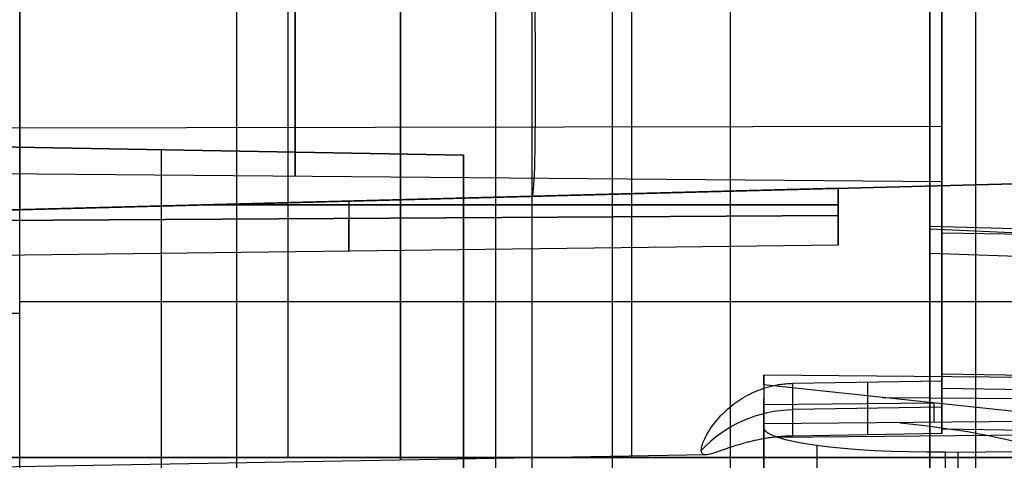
# Model space of a CAD drawing. Extents: x -9 to 8, y 1 to 147.
# Tile 145 of 181: x -5.47 to -0.09, y 136.96 to 139.36. Entities that reach past the tile are written whole.
import ezdxf

# ---------------------------------------------------------------- set-up
doc = ezdxf.new("R2010")
doc.units = 0
doc.layers.add('DEFAULT', color=7, linetype='CONTINUOUS')

msp = doc.modelspace()

# ---------------------------------------------------------------- linework, layer by layer
at = {"layer": 'DEFAULT', "color": 254}
for p, q in [((-0.25, 146.5647, -6.7111), (-0.25, 136.9726, -5.3813)), ((-4.002, 136.9726, -7.2472), (-4.002, 146.4685, -8.5637)), ((-2.8699, 146.4982, -8.7917), (-2.8699, 136.636, -7.4244)), ((-0.2496, 145.6579, -6.2764), (-0.2496, 112.6404, -1.6989)), ((-2.1273, 144.7269, -8.3827), (-2.1273, 136.9726, -7.3076)), ((-0.25, 144.7156, -8.4416), (-0.25, 136.9726, -7.3681)), ((-2.6718, 144.0025, -9.5441), (-2.6718, 136.7497, -8.5386)), ((-3.3894, 141.278, -10.1795), (-3.3894, 138.7745, -9.7869)), ((-0.4343, 141.2572, -10.2284), (-0.4343, 138.7793, -9.8399)), ((-0.4993, 138.2348, -100.8927), (-0.4993, 140.9557, -100.8927)), ((-2.2336, 140.9106, -48.8472), (-2.2336, 138.4097, -48.8472)), ((-2.2336, 140.9106, -46.0892), (-2.2336, 138.4097, -46.0892)), ((-2.2336, 140.9106, -52.8472), (-2.2336, 138.4097, -52.8472)), ((-2.2336, 140.9106, -50.0892), (-2.2336, 138.4097, -50.0892)), ((-2.2336, 140.9106, -56.8472), (-2.2336, 138.4097, -56.8472)), ((-2.2336, 140.9106, -54.0892), (-2.2336, 138.4097, -54.0892)), ((-2.2336, 140.9106, -60.8472), (-2.2336, 138.4097, -60.8472)), ((-2.2336, 140.9106, -58.0892), (-2.2336, 138.4097, -58.0892)), ((-2.2336, 140.9106, -64.8472), (-2.2336, 138.4097, -64.8472)), ((-2.2336, 140.9106, -62.0892), (-2.2336, 138.4097, -62.0892)), ((-2.2336, 140.9106, -68.8472), (-2.2336, 138.4097, -68.8472)), ((-2.2336, 140.9106, -66.0892), (-2.2336, 138.4097, -66.0892)), ((-2.2336, 140.9106, -72.8472), (-2.2336, 138.4097, -72.8472)), ((-2.2336, 140.9106, -70.0892), (-2.2336, 138.4097, -70.0892)), ((-2.2336, 140.9106, -76.8472), (-2.2336, 138.4097, -76.8472)), ((-2.2336, 140.9106, -74.0892), (-2.2336, 138.4097, -74.0892)), ((-2.2336, 140.9106, -80.8472), (-2.2336, 138.4097, -80.8472)), ((-2.2336, 140.9106, -78.0892), (-2.2336, 138.4097, -78.0892)), ((-2.2336, 140.9106, -84.8472), (-2.2336, 138.4097, -84.8472)), ((-2.2336, 140.9106, -82.0892), (-2.2336, 138.4097, -82.0892)), ((-2.2336, 140.9106, -88.8472), (-2.2336, 138.4097, -88.8472)), ((-2.2336, 140.9106, -86.0892), (-2.2336, 138.4097, -86.0892)), ((-2.2336, 140.9106, -92.8472), (-2.2336, 138.4097, -92.8472)), ((-2.2336, 140.9106, -90.0892), (-2.2336, 138.4097, -90.0892)), ((-2.2336, 140.9106, -96.8472), (-2.2336, 138.4097, -96.8472)), ((-2.2336, 140.9106, -94.0892), (-2.2336, 138.4097, -94.0892)), ((-2.2336, 140.9106, -98.0892), (-2.2336, 138.4097, -98.0892)), ((-2.2336, 140.9104, -100.8472), (-2.2336, 134.7018, -100.8472)), ((-5.4679, 138.3251, -48.7625), (-5.4679, 140.8259, -48.7625)), ((-5.4679, 140.8259, -46.1739), (-5.4679, 138.3251, -46.1739)), ((-5.4679, 138.3251, -52.7625), (-5.4679, 140.8259, -52.7625)), ((-5.4679, 140.8259, -50.1739), (-5.4679, 138.3251, -50.1739)), ((-5.4679, 138.3251, -56.7625), (-5.4679, 140.8259, -56.7625)), ((-5.4679, 140.8259, -54.1739), (-5.4679, 138.3251, -54.1739)), ((-5.4679, 140.8259, -58.1739), (-5.4679, 138.3251, -58.1739)), ((-5.4679, 138.3251, -64.7625), (-5.4679, 140.8259, -64.7625)), ((-5.4679, 140.8259, -62.1739), (-5.4679, 138.3251, -62.1739)), ((-5.4679, 138.3251, -68.7625), (-5.4679, 140.8259, -68.7625)), ((-5.4679, 140.8259, -66.1739), (-5.4679, 138.3251, -66.1739)), ((-5.4679, 138.3251, -72.7625), (-5.4679, 140.8259, -72.7625)), ((-5.4679, 140.8259, -70.1739), (-5.4679, 138.3251, -70.1739)), ((-5.4679, 140.8259, -74.1739), (-5.4679, 138.3251, -74.1739)), ((-5.4679, 138.3251, -80.7625), (-5.4679, 140.8259, -80.7625)), ((-5.4679, 140.8259, -78.1739), (-5.4679, 138.3251, -78.1739)), ((-5.4679, 138.3251, -84.7625), (-5.4679, 140.8259, -84.7625)), ((-5.4679, 140.8259, -82.1739), (-5.4679, 138.3251, -82.1739)), ((-5.4679, 140.8259, -86.1739), (-5.4679, 138.3251, -86.1739)), ((-5.4679, 138.3251, -92.7625), (-5.4679, 140.8259, -92.7625)), ((-5.4679, 140.8259, -90.1739), (-5.4679, 138.3251, -90.1739)), ((-5.4679, 138.3251, -96.7625), (-5.4679, 140.8259, -96.7625)), ((-5.4679, 140.8259, -98.1739), (-5.4679, 138.3251, -98.1739)), ((-5.4679, 134.6929, -100.7625), (-5.4679, 140.8259, -100.7625)), ((-5.4679, 140.8259, -88.7625), (-5.4679, 138.3251, -88.7625)), ((-5.4679, 140.8259, -76.7625), (-5.4679, 138.3251, -76.7625)), ((-5.4679, 140.8259, -60.7625), (-5.4679, 138.3251, -60.7625)), ((-5.4679, 138.3251, -94.1739), (-5.4679, 140.8259, -94.1739)), ((-0.4993, 139.7683, -102.3288), (-0.4993, 116.8919, -107.1913)), ((-4.2831, 115.7542, -107.3319), (-4.2831, 139.6692, -102.2486)), ((-0.4343, 138.7793, -9.8399), (-6.3443, 138.7698, -9.734)), ((-6.3443, 138.6807, -21.1077), (-3.0443, 138.6231, -21.1653)), ((-3.0443, 138.6231, -22.2501), (-6.3443, 138.6807, -22.3077)), ((-6.3443, 138.6807, -21.7077), (-3.0443, 138.6231, -21.7077)), ((-4.6943, 138.6519, -21.1365), (-4.6943, 138.6519, -22.2789)), ((-4.6943, 132.7095, -21.1365), (-4.6943, 138.6519, -21.1365)), ((-4.6943, 132.7095, -22.2789), (-4.6943, 138.6519, -22.2789)), ((-3.0443, 138.6231, -21.1653), (-3.0443, 138.6231, -22.2501)), ((-3.0443, 134.9383, -21.1653), (-3.0443, 138.6231, -21.1653)), ((-3.0443, 138.6231, -22.2501), (-3.0443, 134.9383, -22.2501)), ((-3.0443, 134.9383, -21.7077), (-3.0443, 138.6231, -21.7077)), ((-7.4943, 138.5401, -12.3369), (-0.4343, 138.4785, -12.3369)), ((-6.3443, 138.3021, -43.2299), (1.0007, 138.4944, -43.3289)), ((-6.3443, 138.3021, -97.4682), (1.0007, 138.4944, -97.4682)), ((-6.3443, 138.3021, -93.4682), (1.0007, 138.4944, -93.4682)), ((-6.3443, 138.3021, -89.4682), (1.0007, 138.4944, -89.4682)), ((-6.3443, 138.3021, -85.4682), (1.0007, 138.4944, -85.4682)), ((-6.3443, 138.3021, -73.4682), (1.0007, 138.4944, -73.4682)), ((-6.3443, 138.3021, -69.4682), (1.0007, 138.4944, -69.4682)), ((-6.3443, 138.3021, -65.4682), (1.0007, 138.4944, -65.4682)), ((-6.3443, 138.3021, -61.4682), (1.0007, 138.4944, -61.4682)), ((-6.3443, 138.3021, -57.4682), (1.0007, 138.4944, -57.4682)), ((-6.3443, 138.3021, -53.4682), (1.0007, 138.4944, -53.4682)), ((-6.3443, 138.3021, -49.4682), (1.0007, 138.4944, -49.4682)), ((-6.3443, 138.3021, -45.1517), (1.0007, 138.4944, -45.1517)), ((1.0007, 138.4944, -78.0045), (-5.4679, 138.3251, -78.1739)), ((-5.4679, 138.3251, -76.7625), (1.0007, 138.4944, -76.9319)), ((1.0007, 138.4944, -98.0045), (-5.4679, 138.3251, -98.1739)), ((-5.4679, 138.3251, -96.7625), (1.0007, 138.4944, -96.9319)), ((-5.4679, 138.3251, -92.7625), (1.0007, 138.4944, -92.9319)), ((1.0007, 138.4944, -94.0045), (-5.4679, 138.3251, -94.1739)), ((-5.4679, 138.3251, -88.7625), (1.0007, 138.4944, -88.9319)), ((1.0007, 138.4944, -90.0045), (-5.4679, 138.3251, -90.1739)), ((-5.4679, 138.3251, -84.7625), (1.0007, 138.4944, -84.9319)), ((1.0007, 138.4944, -86.0045), (-5.4679, 138.3251, -86.1739)), ((-5.4679, 138.3251, -80.7625), (1.0007, 138.4944, -80.9319)), ((1.0007, 138.4944, -82.0045), (-5.4679, 138.3251, -82.1739)), ((-5.4679, 138.3251, -72.7625), (1.0007, 138.4944, -72.9319)), ((1.0007, 138.4944, -74.0045), (-5.4679, 138.3251, -74.1739)), ((-5.4679, 138.3251, -68.7625), (1.0007, 138.4944, -68.9319)), ((1.0007, 138.4944, -70.0045), (-5.4679, 138.3251, -70.1739)), ((-5.4679, 138.3251, -64.7625), (1.0007, 138.4944, -64.9319)), ((1.0007, 138.4944, -66.0045), (-5.4679, 138.3251, -66.1739)), ((-5.4679, 138.3251, -60.7625), (1.0007, 138.4944, -60.9319)), ((1.0007, 138.4944, -62.0045), (-5.4679, 138.3251, -62.1739)), ((-5.4679, 138.3251, -56.7625), (1.0007, 138.4944, -56.9319)), ((1.0007, 138.4944, -58.0045), (-5.4679, 138.3251, -58.1739)), ((-5.4679, 138.3251, -52.7625), (1.0007, 138.4944, -52.9319)), ((1.0007, 138.4944, -54.0045), (-5.4679, 138.3251, -54.1739)), ((-5.4679, 138.3251, -48.7625), (1.0007, 138.4944, -48.9319)), ((1.0007, 138.4944, -50.0045), (-5.4679, 138.3251, -50.1739)), ((1.0007, 138.4944, -46.0045), (-5.4679, 138.3251, -46.1739)), ((-3.0443, 138.3885, -77.4682), (1.0007, 138.4944, -77.4682)), ((-0.9993, 138.4421, -81.4682), (1.0007, 138.4944, -81.4682)), ((-0.4343, 137.1701, -12.5654), (-0.4343, 138.5008, -12.5654)), ((-6.3443, 138.3021, -82.0442), (-0.9993, 138.4421, -81.9789)), ((-0.9993, 138.4421, -80.9575), (-6.3443, 138.3021, -80.8922)), ((-0.9993, 138.4421, -81.9789), (-0.9993, 138.2944, -81.9789)), ((-0.9993, 138.2944, -80.9575), (-0.9993, 138.4421, -80.9575)), ((-0.9993, 138.4421, -81.9789), (-0.9993, 138.4421, -80.9575)), ((-0.9993, 138.4421, -81.4682), (-0.9993, 138.1311, -81.4682)), ((-6.3443, 138.3021, -78.0682), (-3.0443, 138.3885, -78.0106)), ((-3.0443, 138.3885, -76.9258), (-6.3443, 138.3021, -76.8682)), ((-4.4464, 138.3518, -82.0211), (-0.9993, 138.3518, -81.9789)), ((-0.9993, 138.3518, -80.9575), (-4.4464, 138.3518, -80.9154)), ((-3.6718, 138.3721, -82.0116), (-3.6718, 138.2778, -82.0116)), ((-3.6718, 138.3721, -80.9248), (-3.6718, 138.2778, -80.9248)), ((-3.0443, 138.3885, -78.0106), (-3.0443, 138.3885, -76.9258)), ((-3.0443, 134.9383, -76.9258), (-3.0443, 138.3885, -76.9258)), ((-3.0443, 138.3885, -78.0106), (-3.0443, 134.9383, -78.0106)), ((-3.0443, 134.9383, -77.4682), (-3.0443, 138.3885, -77.4682)), ((-2.6718, 138.3983, -76.8358), (-2.6718, 138.3983, -78.1007)), ((-2.6718, 138.3983, -96.8358), (-2.6718, 138.3983, -98.1007)), ((-2.6718, 138.3983, -92.8358), (-2.6718, 138.3983, -94.1007)), ((-2.6718, 138.3983, -88.8358), (-2.6718, 138.3983, -90.1007)), ((-2.6718, 138.3983, -84.8358), (-2.6718, 138.3983, -86.1007)), ((-2.6718, 138.3983, -80.8358), (-2.6718, 138.3983, -80.9371)), ((-2.6718, 138.3983, -81.9994), (-2.6718, 138.3983, -82.1007)), ((-2.6718, 138.3983, -72.8358), (-2.6718, 138.3983, -74.1007)), ((-2.6718, 138.3983, -68.8358), (-2.6718, 138.3983, -70.1007)), ((-2.6718, 138.3983, -64.8358), (-2.6718, 138.3983, -66.1007)), ((-2.6718, 138.3983, -60.8358), (-2.6718, 138.3983, -62.1007)), ((-2.6718, 138.3983, -56.8358), (-2.6718, 138.3983, -58.1007)), ((-2.6718, 138.3983, -52.8358), (-2.6718, 138.3983, -54.1007)), ((-2.6718, 138.3983, -48.8358), (-2.6718, 138.3983, -50.1007)), ((-2.6718, 138.3983, -43.2794), (-2.6718, 138.3983, -46.1007)), ((-4.6943, 132.7095, -76.897), (-4.6943, 138.3453, -76.897)), ((-4.6943, 132.7095, -78.0394), (-4.6943, 138.3453, -78.0394)), ((-6.3443, 138.2615, -82.0442), (-0.9993, 138.2944, -81.9789)), ((-0.9993, 138.2944, -80.9575), (-6.3443, 138.2615, -80.8922)), ((-0.4993, 138.2348, -100.8927), (1.0007, 138.1955, -100.9319)), ((1.0007, 138.1496, -101.055), (-0.4993, 138.2194, -101.0558)), ((-0.9993, 138.1863, -81.775), (-0.9993, 138.1863, -81.1614)), ((-0.9993, 138.1311, -81.4682), (-6.3443, 138.0658, -81.4682)), ((-0.4993, 116.8919, -105.6578), (-0.4993, 138.0871, -101.1527)), ((-0.4993, 138.0871, -101.1527), (1.0007, 138.0372, -101.1231)), ((-5.4679, 137.8243, -100.7625), (1.0007, 137.8243, -100.9319)), ((-1.4064, 137.3693, -10.0358), (-1.4064, 137.4249, -9.5986)), ((-1.4064, 137.4249, -9.5986), (1.3454, 137.3981, -9.6192)), ((-1.4064, 137.4249, -9.5986), (-1.4064, 136.4442, -9.4627)), ((-1.2465, 137.3778, -10.9638), (-0.4343, 137.3914, -10.9687)), ((-0.8404, 137.3846, -10.9662), (-0.8404, 137.0974, -13.0376)), ((-0.4343, 137.3914, -10.9687), (-0.4343, 137.1047, -13.0371)), ((-1.4636, 137.328, -11.0422), (-1.457, 137.331, -11.0371)), ((-1.457, 137.331, -11.0371), (-1.4503, 137.3339, -11.0321)), ((-1.4503, 137.3339, -11.0321), (-1.4436, 137.3368, -11.0273)), ((-1.4436, 137.3368, -11.0273), (-1.4368, 137.3395, -11.0227)), ((-1.4368, 137.3395, -11.0227), (-1.4299, 137.3422, -11.0182)), ((-1.4299, 137.3422, -11.0182), (-1.4229, 137.3448, -11.0139)), ((-1.4229, 137.3448, -11.0139), (-1.4158, 137.3474, -11.0097)), ((-1.4158, 137.3474, -11.0097), (-1.4087, 137.3498, -11.0057)), ((-1.4087, 137.3498, -11.0057), (-1.4015, 137.3522, -11.0019)), ((0.4551, 137.1724, -11.4564), (-1.4064, 137.3693, -10.0358)), ((-1.4064, 137.3693, -10.0358), (-1.4064, 137.1563, -11.454)), ((-1.4015, 137.3522, -11.0019), (-1.3942, 137.3544, -10.9982)), ((-1.3942, 137.3544, -10.9982), (-1.3869, 137.3566, -10.9947)), ((-1.3869, 137.3566, -10.9947), (-1.3795, 137.3587, -10.9914)), ((-1.3795, 137.3587, -10.9914), (-1.372, 137.3607, -10.9883)), ((-1.372, 137.3607, -10.9883), (-1.3644, 137.3626, -10.9854)), ((-1.3644, 137.3626, -10.9854), (-1.3568, 137.3644, -10.9826)), ((-1.3568, 137.3644, -10.9826), (-1.3492, 137.3661, -10.98)), ((-1.3492, 137.3661, -10.98), (-1.3415, 137.3676, -10.9776)), ((-1.3415, 137.3676, -10.9776), (-1.3337, 137.3691, -10.9754)), ((-1.3337, 137.3691, -10.9754), (-1.3259, 137.3705, -10.9734)), ((-1.3259, 137.3705, -10.9734), (-1.3181, 137.3717, -10.9715)), ((-1.3181, 137.3717, -10.9715), (-1.3102, 137.3729, -10.9699)), ((-1.3102, 137.3729, -10.9699), (-1.3023, 137.3739, -10.9684)), ((-1.3023, 137.3739, -10.9684), (-1.2944, 137.3748, -10.9672)), ((-1.2944, 137.3748, -10.9672), (-1.2864, 137.3756, -10.9661)), ((-1.2864, 137.3756, -10.9661), (-1.2785, 137.3763, -10.9653)), ((-1.2785, 137.3763, -10.9653), (-1.2705, 137.3768, -10.9646)), ((-1.2705, 137.3768, -10.9646), (-1.2625, 137.3773, -10.9641)), ((-1.2625, 137.3773, -10.9641), (-1.2545, 137.3776, -10.9639)), ((-1.2545, 137.3776, -10.9639), (-1.2465, 137.3778, -10.9638)), ((-1.2465, 137.0902, -13.0381), (-1.2465, 137.3778, -10.9638)), ((-1.5634, 137.269, -11.1506), (-1.553, 137.2765, -11.136)), ((-1.553, 137.2765, -11.136), (-1.5422, 137.284, -11.1218)), ((-1.5422, 137.284, -11.1218), (-1.531, 137.2912, -11.1081)), ((-1.531, 137.2912, -11.1081), (-1.5195, 137.2984, -11.0949)), ((-1.5195, 137.2984, -11.0949), (-1.5077, 137.3054, -11.0822)), ((-1.5077, 137.3054, -11.0822), (-1.4954, 137.3122, -11.07)), ((-1.4954, 137.3122, -11.07), (-1.4892, 137.3155, -11.0641)), ((-1.4892, 137.3155, -11.0641), (-1.4829, 137.3187, -11.0584)), ((-1.4829, 137.3187, -11.0584), (-1.4765, 137.3219, -11.0528)), ((-1.4765, 137.3219, -11.0528), (-1.4701, 137.325, -11.0474)), ((-1.4701, 137.325, -11.0474), (-1.4636, 137.328, -11.0422)), ((-1.4064, 136.2991, -10.525), (-1.4064, 137.2958, -10.525)), ((-0.7594, 137.3009, -10.5296), (3.6656, 137.2626, -10.5247)), ((-1.6265, 137.215, -11.2634), (-1.6185, 137.2228, -11.2462)), ((-1.6185, 137.2228, -11.2462), (-1.6101, 137.2306, -11.2293)), ((-1.6101, 137.2306, -11.2293), (-1.6015, 137.2384, -11.2128)), ((-1.6015, 137.2384, -11.2128), (-1.5925, 137.2461, -11.1967)), ((-1.5925, 137.2461, -11.1967), (-1.5831, 137.2538, -11.1809)), ((-1.5831, 137.2538, -11.1809), (-1.5734, 137.2614, -11.1656)), ((-1.5734, 137.2614, -11.1656), (-1.5634, 137.269, -11.1506)), ((-1.4064, 137.2626, -10.7461), (-0.4741, 137.2707, -10.7473)), ((-0.4343, 137.2482, -12.002), (-1.2465, 137.2341, -12)), ((-0.4757, 137.1643, -11.4552), (-0.4757, 137.2709, -10.746)), ((-1.6801, 137.1539, -11.4121), (-1.6684, 137.1688, -11.3734)), ((-1.6684, 137.1688, -11.3734), (-1.6556, 137.1841, -11.3355)), ((-1.6556, 137.1841, -11.3355), (-1.6487, 137.1918, -11.317)), ((-1.6487, 137.1918, -11.317), (-1.6416, 137.1995, -11.2987)), ((-1.6416, 137.1995, -11.2987), (-1.6342, 137.2073, -11.2809)), ((-1.6342, 137.2073, -11.2809), (-1.6265, 137.215, -11.2634)), ((0.4551, 137.1724, -11.4564), (-1.4064, 137.1563, -11.454)), ((-1.7086, 137.1121, -11.5327), (-1.7001, 137.1255, -11.4918)), ((-1.7001, 137.1255, -11.4918), (-1.6906, 137.1395, -11.4516)), ((-1.6906, 137.1395, -11.4516), (-1.6801, 137.1539, -11.4121)), ((-1.4064, 137.1563, -11.454), (-1.4064, 137.1364, -11.5874)), ((-1.4064, 137.1364, -11.5874), (-1.4064, 136.1808, -11.4549)), ((-1.7378, 137.0537, -11.7466), (-1.7336, 137.0641, -11.7027)), ((-1.7336, 137.0641, -11.7027), (-1.7286, 137.0752, -11.6594)), ((-1.7286, 137.0752, -11.6594), (-1.7228, 137.0869, -11.6166)), ((-1.7228, 137.0869, -11.6166), (-1.7161, 137.0992, -11.5743)), ((-1.7161, 137.0992, -11.5743), (-1.7086, 137.1121, -11.5327)), ((-1.4701, 137.0622, -12.9433), (-1.4765, 137.0607, -12.9373)), ((-1.4636, 137.0637, -12.9492), (-1.4701, 137.0622, -12.9433)), ((-1.457, 137.0651, -12.9549), (-1.4636, 137.0637, -12.9492)), ((-1.4503, 137.0666, -12.9604), (-1.457, 137.0651, -12.9549)), ((-1.4436, 137.068, -12.9658), (-1.4503, 137.0666, -12.9604)), ((-1.4368, 137.0694, -12.971), (-1.4436, 137.068, -12.9658)), ((-1.4299, 137.0708, -12.9761), (-1.4368, 137.0694, -12.971)), ((-1.4229, 137.0721, -12.9809), (-1.4299, 137.0708, -12.9761)), ((-1.4159, 137.0734, -12.9856), (-1.4229, 137.0721, -12.9809)), ((-1.4087, 137.0747, -12.9901), (-1.4159, 137.0734, -12.9856)), ((-1.4015, 137.0759, -12.9945), (-1.4087, 137.0747, -12.9901)), ((-1.3943, 137.0771, -12.9986), (-1.4015, 137.0759, -12.9945)), ((-1.3869, 137.0782, -13.0026), (-1.3943, 137.0771, -12.9986)), ((-1.3795, 137.0794, -13.0063), (-1.3869, 137.0782, -13.0026)), ((-1.372, 137.0804, -13.0099), (-1.3795, 137.0794, -13.0063)), ((-1.3645, 137.0814, -13.0132), (-1.372, 137.0804, -13.0099)), ((-1.3569, 137.0824, -13.0164), (-1.3645, 137.0814, -13.0132)), ((-1.3492, 137.0833, -13.0193), (-1.3569, 137.0824, -13.0164)), ((-1.3415, 137.0842, -13.0221), (-1.3492, 137.0833, -13.0193)), ((-1.3337, 137.085, -13.0246), (-1.3415, 137.0842, -13.0221)), ((-1.3259, 137.0858, -13.0269), (-1.3337, 137.085, -13.0246)), ((0.9416, 137.102, -11.9641), (-1.3314, 137.0823, -11.9613)), ((-1.3181, 137.0865, -13.029), (-1.3259, 137.0858, -13.0269)), ((-1.3102, 137.0871, -13.0309), (-1.3181, 137.0865, -13.029)), ((-1.3023, 137.0877, -13.0326), (-1.3102, 137.0871, -13.0309)), ((-1.2944, 137.0882, -13.034), (-1.3023, 137.0877, -13.0326)), ((-1.2865, 137.0887, -13.0353), (-1.2944, 137.0882, -13.034)), ((-1.2785, 137.0891, -13.0363), (-1.2865, 137.0887, -13.0353)), ((-1.2705, 137.0895, -13.0371), (-1.2785, 137.0891, -13.0363)), ((-1.2625, 137.0898, -13.0376), (-1.2705, 137.0895, -13.0371)), ((-1.2545, 137.09, -13.038), (-1.2625, 137.0898, -13.0376)), ((-1.2465, 137.0902, -13.0381), (-1.2545, 137.09, -13.038)), ((-0.4343, 137.1047, -13.0371), (-1.2465, 137.0902, -13.0381)), ((-1.7471, 137.0127, -11.9701), (-1.7467, 137.0194, -11.925)), ((-1.7467, 137.0069, -12.0154), (-1.7471, 137.0127, -11.9701)), ((-1.7467, 137.0194, -11.925), (-1.7456, 137.0268, -11.88)), ((-1.7456, 137.0268, -11.88), (-1.7438, 137.035, -11.8353)), ((-1.7438, 137.035, -11.8353), (-1.7411, 137.044, -11.7908)), ((-1.7411, 137.044, -11.7908), (-1.7378, 137.0537, -11.7466)), ((-1.6487, 137.0073, -12.6478), (-1.6555, 137.0049, -12.6279)), ((-1.6416, 137.0098, -12.6674), (-1.6487, 137.0073, -12.6478)), ((-1.6342, 137.0124, -12.6866), (-1.6416, 137.0098, -12.6674)), ((-1.6265, 137.0151, -12.7056), (-1.6342, 137.0124, -12.6866)), ((-1.6186, 137.0178, -12.7242), (-1.6265, 137.0151, -12.7056)), ((-1.6103, 137.0207, -12.7425), (-1.6186, 137.0178, -12.7242)), ((-1.6017, 137.0237, -12.7604), (-1.6103, 137.0207, -12.7425)), ((-1.5927, 137.0267, -12.778), (-1.6017, 137.0237, -12.7604)), ((-1.5834, 137.0299, -12.7952), (-1.5927, 137.0267, -12.778)), ((-1.5737, 137.033, -12.812), (-1.5834, 137.0299, -12.7952)), ((-1.5637, 137.0363, -12.8284), (-1.5737, 137.033, -12.812)), ((-1.5533, 137.0395, -12.8445), (-1.5637, 137.0363, -12.8284)), ((-1.5424, 137.0428, -12.8602), (-1.5533, 137.0395, -12.8445)), ((-1.5312, 137.0461, -12.8754), (-1.5424, 137.0428, -12.8602)), ((-1.5197, 137.0494, -12.8902), (-1.5312, 137.0461, -12.8754)), ((-1.5077, 137.0527, -12.9044), (-1.5197, 137.0494, -12.8902)), ((-1.4955, 137.0559, -12.918), (-1.5077, 137.0527, -12.9044)), ((-1.4892, 137.0575, -12.9246), (-1.4955, 137.0559, -12.918)), ((-1.4828, 137.0591, -12.9311), (-1.4892, 137.0575, -12.9246)), ((-1.4765, 137.0607, -12.9373), (-1.4828, 137.0591, -12.9311)), ((-1.1166, 137.0378, -12.2845), (-1.1166, 136.0861, -12.1525)), ((-0.4151, 137.0022, -12.5783), (1.2486, 137.0146, -12.5947)), ((7.0997, 136.9726, -5.3813), (-7.5997, 136.9726, -5.3813)), ((-7.5736, 136.9726, -6.3747), (7.0736, 136.9726, -6.3747)), ((-6.6937, 136.9726, -7.1921), (-4.002, 136.9726, -7.2472)), ((-6.6539, 136.9726, -7.1929), (-4.002, 136.9726, -7.2472)), ((-1.722, 136.9879, -12.3369), (-6.3443, 136.9072, -12.3369)), ((-4.002, 136.9726, -7.2472), (-0.25, 136.9726, -7.3681)), ((-1.7456, 137.0018, -12.0607), (-1.7467, 137.0069, -12.0154)), ((-1.7438, 136.9975, -12.1061), (-1.7456, 137.0018, -12.0607)), ((-1.7412, 136.994, -12.1514), (-1.7438, 136.9975, -12.1061)), ((-1.7378, 136.9913, -12.1967), (-1.7412, 136.994, -12.1514)), ((-1.7336, 136.9894, -12.2417), (-1.7378, 136.9913, -12.1967)), ((-1.7286, 136.9882, -12.2865), (-1.7336, 136.9894, -12.2417)), ((-1.7228, 136.9879, -12.331), (-1.7286, 136.9882, -12.2865)), ((-1.7161, 136.9882, -12.3751), (-1.7228, 136.9879, -12.331)), ((-1.7086, 136.9893, -12.4186), (-1.7161, 136.9882, -12.3751)), ((-1.7001, 136.9911, -12.4616), (-1.7086, 136.9893, -12.4186)), ((-1.6906, 136.9936, -12.504), (-1.7001, 136.9911, -12.4616)), ((-1.68, 136.9968, -12.546), (-1.6906, 136.9936, -12.504)), ((-1.6683, 137.0006, -12.5873), (-1.68, 136.9968, -12.546)), ((-1.6555, 137.0049, -12.6279), (-1.6683, 137.0006, -12.5873)), ((-0.4151, 137.0022, -12.5783), (-0.4151, 136.0404, -12.445)), ((-0.3444, 136.0397, -12.4455), (-0.3444, 137.0027, -12.579)), ((-0.25, 136.9726, -7.3681), (6.3683, 136.9726, -7.2275)), ((-0.25, 136.9726, -5.3813), (-0.25, 136.9726, -7.3681))]:
    msp.add_line(p, q, dxfattribs=at)
at = {"layer": 'DEFAULT', "color": 9}
for p, q in [((-0.4343, 138.1996, -12.3369), (1.9957, 138.1572, -12.3369)), ((-0.4343, 137.2334, -12.3369), (-0.4343, 138.1996, -12.3369)), ((-0.4343, 137.43, -10.9187), (1.3626, 137.3999, -10.9076)), ((-0.4343, 137.1282, -13.0957), (-0.4343, 137.43, -10.9187)), ((5.0626, 137.2545, -11.4859), (-0.4343, 137.3496, -11.4991)), ((1.3626, 137.0962, -13.0982), (-0.4343, 137.1282, -13.0957))]:
    msp.add_line(p, q, dxfattribs=at)
at = {"layer": 'DEFAULT', "color": 254, "extrusion": (1, 2.77722e-06, 1.99151e-05)}
msp.add_arc((61.6369, -494.7833, -1.5893), 497.2317, 80.314491, 84.018958, dxfattribs=at)
at = {"layer": 'DEFAULT', "color": 254, "extrusion": (1, 0, 0)}
for centre, radius, start, end in [((139.6572, -12.3369, -3.3893), 2.6984, 109.094, 53.0833), ((139.6572, -12.3369, -3.9643), 1.1479, 90, 270), ((139.6572, -12.3369, -0.4343), 1.1787, 90, 270), ((139.0113, -81.4682, -3.6718), 0.9129, 143.4699, 216.5301)]:
    msp.add_arc(centre, radius, start, end, dxfattribs=at)
at = {"layer": 'DEFAULT', "color": 254, "extrusion": (1, 7.51637e-17, 5.48536e-17)}
msp.add_arc((139.6572, -12.3369, -0.4343), 2.6468, 195.3407, 52.8061, dxfattribs=at)
at = {"layer": 'DEFAULT', "color": 254, "extrusion": (0.999567, 0.026175, -0.013479)}
msp.add_arc((143.9208, -43.2626, 1.5352), 5.5, 125.5274, 180, dxfattribs=at)
at = {"layer": 'DEFAULT', "color": 9, "extrusion": (1, -5.61622e-31, -1.09512e-44)}
msp.add_arc((139.6572, -12.3369, -0.4343), 1.4576, 90, 270, dxfattribs=at)
at = {"layer": 'DEFAULT', "color": 9, "extrusion": (1, -3.89116e-17, -6.37394e-12)}
msp.add_arc((139.6572, -12.3369, -0.4343), 2.6404, 196.702, 270, dxfattribs=at)
at = {"layer": 'DEFAULT', "color": 9, "extrusion": (1, 7.98018e-17, 9.81249e-12)}
msp.add_arc((139.6572, -12.3369, -0.4343), 2.6404, 90, 147.5119, dxfattribs=at)
at = {"layer": 'DEFAULT', "color": 254, "extrusion": (1, 3.01722e-16, -4.94351e-16)}
msp.add_arc((139.6572, -12.3369, -0.4343), 2.6468, 109.3712, 148.8732, dxfattribs=at)
at = {"layer": 'DEFAULT', "color": 254, "extrusion": (-0.026177, 0.999657, -5.53876e-14)}
msp.add_arc((1.8217, -79.0737, 138.4208), 0.9001, 0.0095, 88.5102, dxfattribs=at)
at = {"layer": 'DEFAULT', "color": 254, "extrusion": (-0.026177, 0.999657, -2.19187e-14)}
msp.add_arc((1.8217, -75.8627, 138.4208), 0.9001, 271.4898, 359.9905, dxfattribs=at)
at = {"layer": 'DEFAULT', "color": 254, "extrusion": (-0.026177, 0.999657, -1.00025e-13)}
msp.add_arc((1.8217, -95.8627, 138.4208), 0.9001, 271.4898, 359.9905, dxfattribs=at)
at = {"layer": 'DEFAULT', "color": 254, "extrusion": (-0.026177, 0.999657, -5.52902e-14)}
msp.add_arc((1.8217, -99.0737, 138.4208), 0.9001, 0.0095, 88.5102, dxfattribs=at)
at = {"layer": 'DEFAULT', "color": 254, "extrusion": (-0.026177, 0.999657, -7.68385e-14)}
msp.add_arc((1.8217, -91.8627, 138.4208), 0.9001, 271.4898, 359.9905, dxfattribs=at)
at = {"layer": 'DEFAULT', "color": 254, "extrusion": (-0.026177, 0.999657, 4.48216e-14)}
msp.add_arc((1.8217, -95.0737, 138.4208), 0.9001, 0.0095, 88.5102, dxfattribs=at)
at = {"layer": 'DEFAULT', "color": 254, "extrusion": (-0.026177, 0.999657, -2.21864e-14)}
msp.add_arc((1.8217, -87.8627, 138.4208), 0.9001, 271.4898, 359.9905, dxfattribs=at)
at = {"layer": 'DEFAULT', "color": 254, "extrusion": (-0.026177, 0.999657, -3.26307e-14)}
msp.add_arc((1.8217, -91.0737, 138.4208), 0.9001, 0.0095, 88.5102, dxfattribs=at)
at = {"layer": 'DEFAULT', "color": 254, "extrusion": (-0.026177, 0.999657, -2.20485e-14)}
msp.add_arc((1.8217, -83.8627, 138.4208), 0.9001, 271.4898, 359.9905, dxfattribs=at)
at = {"layer": 'DEFAULT', "color": 254, "extrusion": (-0.026177, 0.999657, -3.33228e-14)}
msp.add_arc((1.8217, -87.0737, 138.4208), 0.9001, 0.0095, 88.5102, dxfattribs=at)
at = {"layer": 'DEFAULT', "color": 254, "extrusion": (-0.026177, 0.999657, 5.56336e-14)}
msp.add_arc((1.8217, -79.8627, 138.4208), 0.9001, 271.4898, 359.9905, dxfattribs=at)
at = {"layer": 'DEFAULT', "color": 254, "extrusion": (-0.026177, 0.999657, 7.72143e-14)}
msp.add_arc((1.8217, -83.0737, 138.4208), 0.9001, 0.0095, 88.5102, dxfattribs=at)
at = {"layer": 'DEFAULT', "color": 254, "extrusion": (-0.026177, 0.999657, 1.10764e-13)}
msp.add_arc((1.8217, -71.8627, 138.4208), 0.9001, 271.4898, 359.9905, dxfattribs=at)
at = {"layer": 'DEFAULT', "color": 254, "extrusion": (-0.026177, 0.999657, -3.2801e-14)}
msp.add_arc((1.8217, -75.0737, 138.4208), 0.9001, 0.0095, 88.5102, dxfattribs=at)
at = {"layer": 'DEFAULT', "color": 254, "extrusion": (-0.026177, 0.999657, -4.44322e-14)}
msp.add_arc((1.8217, -67.8627, 138.4208), 0.9001, 271.4898, 359.9905, dxfattribs=at)
at = {"layer": 'DEFAULT', "color": 254, "extrusion": (-0.026177, 0.999657, 4.48054e-14)}
msp.add_arc((1.8217, -71.0737, 138.4208), 0.9001, 0.0095, 88.5102, dxfattribs=at)
at = {"layer": 'DEFAULT', "color": 254, "extrusion": (-0.026177, 0.999657, 3.28389e-14)}
msp.add_arc((1.8217, -63.8627, 138.4208), 0.9001, 271.4898, 359.9905, dxfattribs=at)
at = {"layer": 'DEFAULT', "color": 254, "extrusion": (-0.026177, 0.999657, -1.00685e-14)}
msp.add_arc((1.8217, -67.0737, 138.4208), 0.9001, 0.0095, 88.5102, dxfattribs=at)
at = {"layer": 'DEFAULT', "color": 254, "extrusion": (-0.026177, 0.999657, 1.10835e-13)}
msp.add_arc((1.8217, -59.8627, 138.4208), 0.9001, 271.4898, 359.9905, dxfattribs=at)
at = {"layer": 'DEFAULT', "color": 254, "extrusion": (-0.026177, 0.999657, 7.69142e-14)}
msp.add_arc((1.8217, -63.0737, 138.4208), 0.9001, 0.0095, 88.5102, dxfattribs=at)
at = {"layer": 'DEFAULT', "color": 254, "extrusion": (-0.026177, 0.999657, 3.28875e-14)}
msp.add_arc((1.8217, -55.8627, 138.4208), 0.9001, 271.4898, 359.9905, dxfattribs=at)
at = {"layer": 'DEFAULT', "color": 254, "extrusion": (-0.026177, 0.999657, -3.28497e-14)}
msp.add_arc((1.8217, -59.0737, 138.4208), 0.9001, 0.0095, 88.5102, dxfattribs=at)
at = {"layer": 'DEFAULT', "color": 254, "extrusion": (-0.026177, 0.999657, 1.03929e-14)}
msp.add_arc((1.8217, -51.8627, 138.4208), 0.9001, 271.4898, 359.9905, dxfattribs=at)
at = {"layer": 'DEFAULT', "color": 254, "extrusion": (-0.026177, 0.999657, -3.26902e-14)}
msp.add_arc((1.8217, -55.0737, 138.4208), 0.9001, 0.0095, 88.5102, dxfattribs=at)
at = {"layer": 'DEFAULT', "color": 254, "extrusion": (-0.026177, 0.999657, 5.55254e-14)}
msp.add_arc((1.8217, -47.8627, 138.4208), 0.9001, 271.4898, 359.9905, dxfattribs=at)
at = {"layer": 'DEFAULT', "color": 254, "extrusion": (-0.026177, 0.999657, -5.55714e-14)}
msp.add_arc((1.8217, -47.0737, 138.4208), 0.9001, 0.0095, 88.5102, dxfattribs=at)
at = {"layer": 'DEFAULT', "color": 254, "extrusion": (1, -1.06545e-17, 1.23647e-16)}
msp.add_arc((139.0113, -81.4682, -0.9993), 0.8802, 144.5333, 215.4667, dxfattribs=at)
at = {"layer": 'DEFAULT', "color": 254, "extrusion": (1, -3.39561e-10, -5.97795e-10)}
msp.add_arc((138.0456, -100.9571, -0.4993), 0.1999, 281.979, 18.8259, dxfattribs=at)
at = {"layer": 'DEFAULT', "color": 254, "extrusion": (0, 1, 1.84741e-13)}
msp.add_arc((5.4443, -99.8629, 137.759), 0.9, 271.5, 337.0303, dxfattribs=at)
at = {"layer": 'DEFAULT', "color": 254, "extrusion": (0, 0.137324, 0.990526)}
msp.add_arc((1.2343, -136.882, 6.9513), 0.7, 271, 317.0988, dxfattribs=at)
at = {"layer": 'DEFAULT', "color": 254, "extrusion": (-0.010844, 0.989396, -0.144836)}
msp.add_arc((-1.0981, 8.398, 137.3758), 1.0014, 270.6677, 0.0078, dxfattribs=at)
at = {"layer": 'DEFAULT', "color": 254, "extrusion": (-0.010254, 0.989487, -0.144258)}
msp.add_arc((-1.0146, 8.3163, 137.3807), 1, 270.5799, 0.0857, dxfattribs=at)
at = {"layer": 'DEFAULT', "color": 254, "extrusion": (1.40046e-06, 0.990526, -0.137324)}
msp.add_arc((2.0594, 5.6758, 137.4363), 2.2894, 127.6171, 162.8796, dxfattribs=at)

doc.saveas('drawing.dxf')
